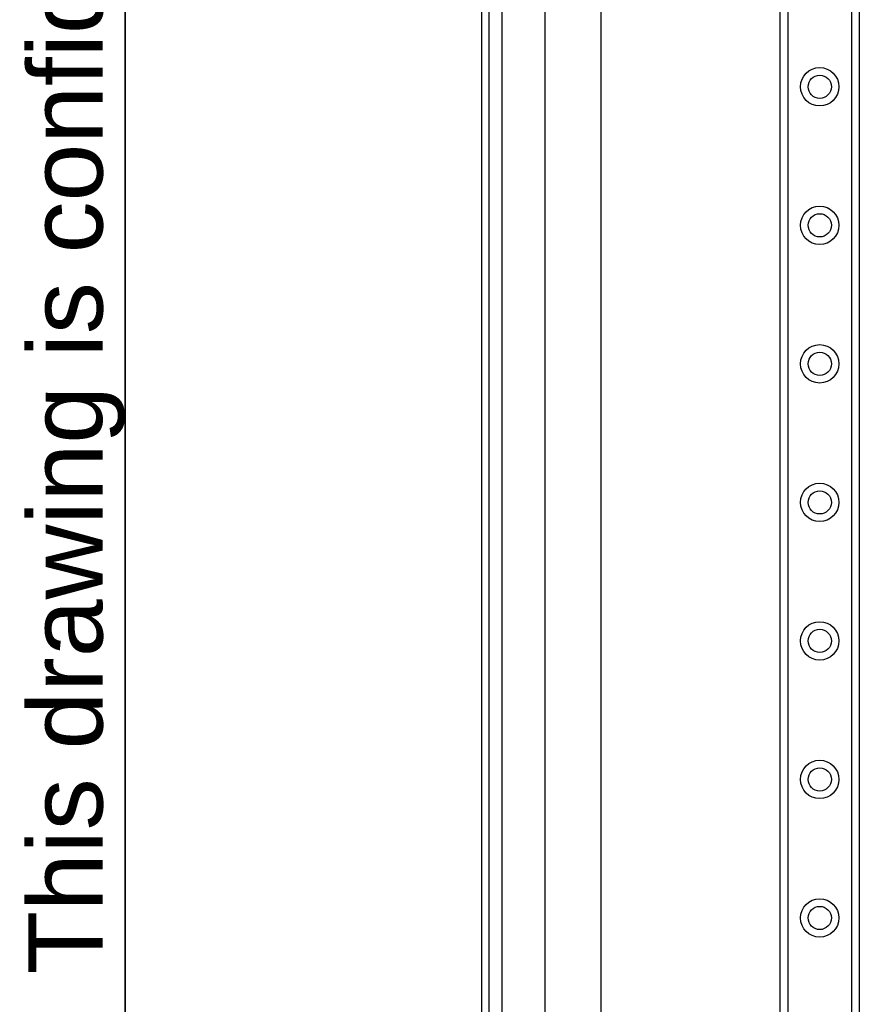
# Model space of a CAD drawing. Header units: inches. Extents: x 0 to 121, y -11 to 79.
# Tile 15 of 88: x 2 to 9, y 39 to 48. Entities that reach past the tile are written whole.
import ezdxf

# ---------------------------------------------------------------- set-up
doc = ezdxf.new("R2010")
doc.units = ezdxf.units.IN
doc.header["$LTSCALE"] = 7.278232
doc.header["$MEASUREMENT"] = 0
doc.layers.get('0').update_dxf_attribs({"lineweight": 25})
for name, color, linetype, lineweight in [('Sketch Geometry(ANSI)', 7, 'Continuous', 25), ('Symbols(ANSI)', 7, 'Continuous', 25), ('Visible Edges(ANSI)', 7, 'Continuous', 25), ('Visible Tangent Edges(ANSI)', 7, 'Continuous', 25)]:
    doc.layers.add(name, color=color, linetype=linetype, lineweight=lineweight)
doc.styles.add('Current-ANSI', font='arial.ttf')

# ---------------------------------------------------------------- blocks, each defined once
blk = doc.blocks.new('Borders 10_EXM - B (Inch)')
at = {"layer": 'Sketch Geometry(ANSI)', "linetype": 'Continuous', "lineweight": 35}
blk.add_line((0.3979, 10.5665), (0.3979, 0.2545), dxfattribs=at)
at = {"layer": 'Symbols(ANSI)', "color": 7, "insert": (0.3979, 5.4193), "char_height": 0.09, "attachment_point": 7, "rotation": 90, "style": 'Current-ANSI'}
blk.add_mtext('This drawing is confidential and must not be reproduced or used without the consent of EXM', dxfattribs=at)
at = {"layer": 'Symbols(ANSI)', "color": 7, "style": 'Current-ANSI'}
blk.add_attdef('FILENAME_AND_PATH_001', (6.0203, 10.7181), '', height=0.09, dxfattribs=at)

msp = doc.modelspace()

# ---------------------------------------------------------------- linework, layer by layer
at = {"layer": 'Visible Edges(ANSI)'}
for p, q in [((6.0378, 56.3561), (6.0378, 27.189)), ((6.1035, 27.189), (6.1035, 56.3561)), ((8.6678, 28.5463), (8.6678, 54.9988)), ((9.365, 54.9988), (9.365, 28.5463)), ((6.5985, 32.7565), (6.5985, 50.7886)), ((7.087, 50.7886), (7.087, 32.7565))]:
    msp.add_line(p, q, dxfattribs=at)
for centre in [(9.0164, 47.2672), (9.0164, 46.0462), (9.0164, 44.8251), (9.0164, 43.6041), (9.0164, 42.3831), (9.0164, 41.162), (9.0164, 39.941)]:
    msp.add_circle(centre, 0.1023, dxfattribs=at)
at = {"layer": 'Visible Tangent Edges(ANSI)'}
for p, q in [((6.2189, 27.189), (6.2189, 56.3561)), ((8.7346, 54.9988), (8.7346, 28.5463)), ((9.2982, 28.5463), (9.2982, 54.9988))]:
    msp.add_line(p, q, dxfattribs=at)
for centre in [(9.0164, 47.2672), (9.0164, 46.0462), (9.0164, 44.8251), (9.0164, 43.6041), (9.0164, 42.3831), (9.0164, 41.162), (9.0164, 39.941)]:
    msp.add_circle(centre, 0.1692, dxfattribs=at)

# ---------------------------------------------------------------- block references
at = {"xscale": 7.278232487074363, "yscale": 7.278232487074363, "zscale": 7.278232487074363}
msp.add_blockref('Borders 10_EXM - B (Inch)', (0, 0), dxfattribs=at)

doc.saveas('drawing.dxf')
